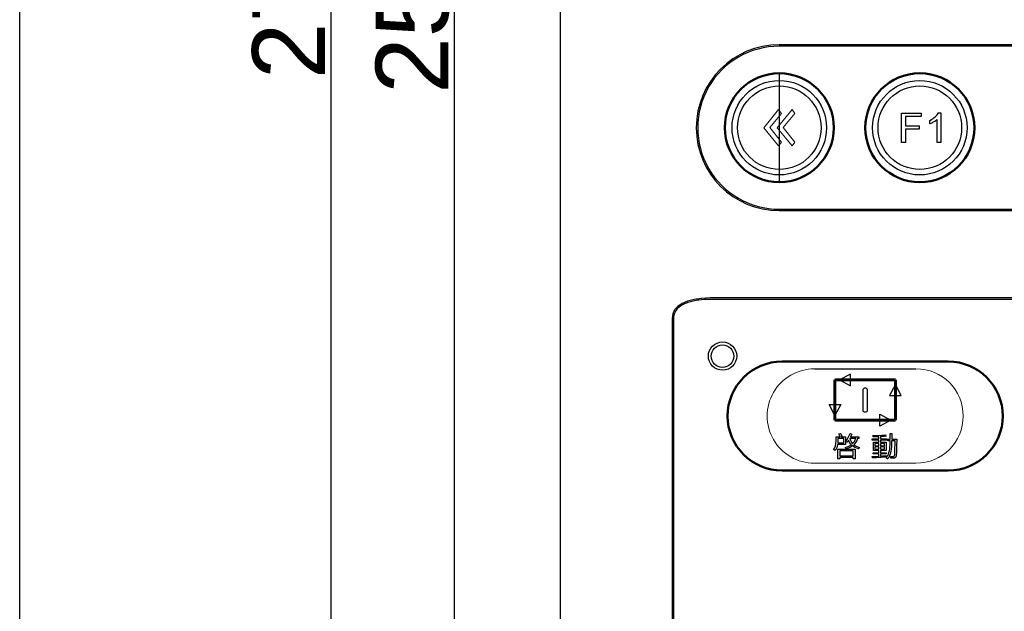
# Model space of a CAD drawing. Header units: millimetres. Extents: x 6964 to 8548, y -230 to 508.
# Tile 68 of 137: x 6964 to 7100, y 216 to 297. Entities that reach past the tile are written whole.
import ezdxf

# ---------------------------------------------------------------- set-up
doc = ezdxf.new("R2010")
doc.units = ezdxf.units.MM
doc.header["$LTSCALE"] = 3
doc.header["$PDSIZE"] = -1
doc.layers.add('layer 1', color=7, linetype='Continuous')
doc.styles.get("Standard").update_dxf_attribs({"font": 'arial.ttf', "height": 10})
doc.dimstyles.new('ISO-25', dxfattribs={"dimtxt": 10, "dimasz": 6, "dimexe": 0.5, "dimexo": 0.625, "dimtad": 1, "dimdec": 1, "dimdsep": 46, "dimtxsty": 'Standard', "dimcen": 0, "dimclrd": 256, "dimclre": 256, "dimadec": 0, "dimazin": 0, "dimtfac": 1, "dimtdec": 1, "dimtmove": 0, "dimatfit": 3, "dimfxl": 1, "dimlwd": 30, "dimlwe": 30, "dimarcsym": 0})

# ---------------------------------------------------------------- blocks, each defined once
blk = doc.blocks.new('*D7')
at = {"lineweight": 30}
for p, q in [((7047.12, 423.55), (7023.61, 423.55)), ((7024.11, 417.55), (7024.11, 175.55)), ((7047.12, 169.55), (7023.61, 169.55))]:
    blk.add_line(p, q, dxfattribs=at)
for points in [[(7023.11, 417.55), (7025.11, 417.55), (7024.11, 423.55)], [(7023.11, 175.55), (7025.11, 175.55), (7024.11, 169.55)]]:
    blk.add_solid(points)
at = {"layer": 'Defpoints', "color": 0}
for p in [(7047.75, 423.55), (7024.11, 169.55), (7047.75, 169.55)]:
    blk.add_point(p, dxfattribs=at)
at = {"color": 0, "insert": (7018.38, 298.78), "char_height": 10, "attachment_point": 5, "rotation": 90}
blk.add_mtext('254', dxfattribs=at)
blk = doc.blocks.new('*D8')
at = {"lineweight": 30}
for p, q in [((7043.12, 431.55), (7006.63, 431.55)), ((7007.13, 425.55), (7007.13, 167.55)), ((7043.12, 161.55), (7006.63, 161.55))]:
    blk.add_line(p, q, dxfattribs=at)
for points in [[(7006.13, 425.55), (7008.13, 425.55), (7007.13, 431.55)], [(7006.13, 167.55), (7008.13, 167.55), (7007.13, 161.55)]]:
    blk.add_solid(points)
at = {"layer": 'Defpoints', "color": 0}
for p in [(7043.75, 431.55), (7007.13, 161.55), (7043.75, 161.55)]:
    blk.add_point(p, dxfattribs=at)
at = {"color": 0, "insert": (7001.4, 300.8), "char_height": 10, "attachment_point": 5, "rotation": 90}
blk.add_mtext('270', dxfattribs=at)

msp = doc.modelspace()

# ---------------------------------------------------------------- linework, layer by layer
at = {"linetype": 'Continuous', "lineweight": 30}
for p, q in [((7038.75, 177.05), (7038.75, 416.05)), ((7242.81, 293.87), (7068.84, 293.87)), ((7068.84, 271.03), (7242.81, 271.03)), ((7420.18, 259.01), (7059.32, 259.01)), ((7054.09, 256.2), (7054.09, 189.7))]:
    msp.add_line(p, q, dxfattribs=at)
for p, q in [((7068.84, 289.95), (7068.84, 274.95)), ((7073.67, 249.25), (7087.64, 249.25))]:
    msp.add_line(p, q)
at = {"color": 1}
msp.add_lwpolyline([(6964.35, 508.16), (8121.42, 508.16), (8121.42, -229.96), (6964.35, -229.96)], close=True, dxfattribs=at)
at = {"linetype": 'Continuous', "lineweight": 30}
for centre, radius in [((7068.84, 282.45), 6.5), ((7088.17, 282.45), 6.5), ((7068.84, 282.45), 5.75), ((7088.17, 282.45), 5.75)]:
    msp.add_circle(centre, radius, dxfattribs=at)
msp.add_arc((7068.84, 282.45), 11.42, 90, 270, dxfattribs=at)
msp.add_ellipse((7065.92, 252.66), major_axis=(-11.71, 4.26), ratio=0.401308, start_param=5.449513, end_param=6.428361, dxfattribs=at)
at = {"layer": 'layer 1'}
for points in [[(7068.84, 293.67), (7064.83, 293.67), (7061.12, 291.54), (7059.12, 288.06)], [(7242.81, 293.67), (7242.81, 293.67), (7068.84, 293.67), (7068.84, 293.67)], [(7059.12, 288.06), (7057.11, 284.59), (7057.11, 280.31), (7059.12, 276.84)], [(7085.65, 280.42), (7085.65, 280.42), (7085.65, 284.46), (7085.65, 284.46)], [(7085.65, 284.46), (7085.65, 284.46), (7088.37, 284.46), (7088.37, 284.46)], [(7088.37, 284.46), (7088.37, 284.46), (7088.37, 283.99), (7088.37, 283.99)], [(7090.28, 283.94), (7090.49, 284.12), (7090.64, 284.3), (7090.72, 284.48)], [(7090.72, 284.48), (7090.72, 284.48), (7091.04, 284.48), (7091.04, 284.48)], [(7091.04, 284.48), (7091.04, 284.48), (7091.04, 280.42), (7091.04, 280.42)], [(7088.37, 283.99), (7088.37, 283.99), (7086.18, 283.99), (7086.18, 283.99)], [(7086.18, 283.99), (7086.18, 283.99), (7086.18, 282.73), (7086.18, 282.73)], [(7089.55, 283.46), (7089.83, 283.59), (7090.07, 283.75), (7090.28, 283.94)], [(7089.55, 282.99), (7089.55, 282.99), (7089.55, 283.46), (7089.55, 283.46)], [(7090.08, 283.24), (7089.88, 283.13), (7089.71, 283.04), (7089.55, 282.99)], [(7090.55, 283.58), (7090.43, 283.47), (7090.27, 283.35), (7090.08, 283.24)], [(7090.55, 280.42), (7090.55, 280.42), (7090.55, 283.58), (7090.55, 283.58)], [(7086.18, 282.73), (7086.18, 282.73), (7088.08, 282.73), (7088.08, 282.73)], [(7088.08, 282.26), (7088.08, 282.26), (7086.18, 282.26), (7086.18, 282.26)], [(7086.18, 282.26), (7086.18, 282.26), (7086.18, 280.42), (7086.18, 280.42)], [(7088.08, 282.73), (7088.08, 282.73), (7088.08, 282.26), (7088.08, 282.26)], [(7086.18, 280.42), (7086.18, 280.42), (7085.65, 280.42), (7085.65, 280.42)], [(7091.04, 280.42), (7091.04, 280.42), (7090.55, 280.42), (7090.55, 280.42)], [(7059.12, 276.84), (7061.12, 273.36), (7064.83, 271.23), (7068.84, 271.23)], [(7068.84, 271.23), (7068.84, 271.23), (7242.81, 271.23), (7242.81, 271.23)], [(7059.32, 258.81), (7058.8, 258.81), (7058.28, 258.78), (7057.77, 258.71)], [(7420.17, 258.81), (7420.17, 258.81), (7059.32, 258.81), (7059.32, 258.81)], [(7054.9, 257.6), (7054.71, 257.42), (7054.55, 257.21), (7054.45, 256.97)], [(7054.29, 256.2), (7054.29, 256.2), (7054.29, 189.7), (7054.29, 189.7)], [(7078.64, 248.52), (7078.64, 248.52), (7077.13, 247.72), (7077.13, 247.72)], [(7078.64, 246.91), (7078.64, 246.91), (7078.64, 248.52), (7078.64, 248.52)], [(7077.13, 247.72), (7077.13, 247.72), (7078.64, 246.91), (7078.64, 246.91)], [(7080.37, 246.37), (7080.37, 246.51), (7080.49, 246.63), (7080.65, 246.63)], [(7080.65, 246.63), (7080.81, 246.63), (7080.94, 246.51), (7080.94, 246.37)], [(7084.81, 247.09), (7084.81, 247.09), (7084, 245.58), (7084, 245.58)], [(7085.61, 245.58), (7085.61, 245.58), (7084.81, 247.09), (7084.81, 247.09)], [(7080.37, 243.52), (7080.37, 243.52), (7080.37, 246.37), (7080.37, 246.37)], [(7080.94, 246.37), (7080.94, 246.37), (7080.94, 243.52), (7080.94, 243.52)], [(7084, 245.58), (7084, 245.58), (7085.61, 245.58), (7085.61, 245.58)], [(7076.5, 242.81), (7076.5, 242.81), (7075.69, 244.32), (7075.69, 244.32)], [(7075.69, 244.32), (7075.69, 244.32), (7077.31, 244.32), (7077.31, 244.32)], [(7077.31, 244.32), (7077.31, 244.32), (7076.5, 242.81), (7076.5, 242.81)], [(7082.66, 242.99), (7082.66, 242.99), (7084.18, 242.18), (7084.18, 242.18)], [(7082.66, 241.37), (7082.66, 241.37), (7082.66, 242.99), (7082.66, 242.99)], [(7084.18, 242.18), (7084.18, 242.18), (7082.66, 241.37), (7082.66, 241.37)], [(7076.64, 239.35), (7076.64, 239.35), (7076.64, 239.87), (7076.64, 239.87)], [(7076.64, 239.87), (7076.64, 239.87), (7077.23, 239.87), (7077.23, 239.87)], [(7077.04, 240.28), (7077.04, 240.28), (7077.28, 240.34), (7077.28, 240.34)], [(7077.12, 240.12), (7077.08, 240.2), (7077.05, 240.25), (7077.04, 240.28)], [(7077.23, 239.87), (7077.21, 239.92), (7077.18, 240.01), (7077.12, 240.12)], [(7077.28, 240.34), (7077.29, 240.31), (7077.31, 240.27), (7077.34, 240.21)], [(7077.34, 240.21), (7077.4, 240.07), (7077.45, 239.98), (7077.48, 239.93)], [(7077.48, 239.93), (7077.48, 239.93), (7077.34, 239.87), (7077.34, 239.87)], [(7077.34, 239.87), (7077.34, 239.87), (7077.95, 239.87), (7077.95, 239.87)], [(7077.95, 239.87), (7077.95, 239.87), (7077.95, 238.84), (7077.95, 238.84)], [(7077.99, 239.28), (7078.25, 239.61), (7078.44, 239.96), (7078.58, 240.33)], [(7078.58, 240.33), (7078.58, 240.33), (7078.81, 240.27), (7078.81, 240.27)], [(7078.81, 240.27), (7078.75, 240.13), (7078.69, 240.01), (7078.63, 239.89)], [(7078.63, 239.89), (7078.63, 239.89), (7079.79, 239.89), (7079.79, 239.89)], [(7079.79, 239.89), (7079.79, 239.89), (7079.79, 239.67), (7079.79, 239.67)], [(7081.72, 240.05), (7082.13, 240.06), (7082.71, 240.09), (7083.47, 240.15)], [(7081.77, 239.88), (7081.77, 239.93), (7081.75, 239.99), (7081.72, 240.05)], [(7082.16, 239.89), (7081.99, 239.88), (7081.85, 239.88), (7081.77, 239.88)], [(7082.55, 239.9), (7082.48, 239.89), (7082.34, 239.89), (7082.16, 239.89)], [(7082.55, 239.6), (7082.55, 239.6), (7082.55, 239.9), (7082.55, 239.9)], [(7083.52, 239.96), (7083.25, 239.95), (7083, 239.94), (7082.76, 239.92)], [(7082.76, 239.92), (7082.76, 239.92), (7082.76, 239.6), (7082.76, 239.6)], [(7083.47, 240.15), (7083.47, 240.15), (7083.52, 239.96), (7083.52, 239.96)], [(7084.09, 239.55), (7084.09, 239.55), (7084.09, 240.33), (7084.09, 240.33)], [(7084.09, 240.33), (7084.09, 240.33), (7084.31, 240.33), (7084.31, 240.33)], [(7084.31, 240.33), (7084.31, 240.09), (7084.31, 239.84), (7084.31, 239.55)], [(7076.31, 238.14), (7076.56, 238.38), (7076.66, 238.79), (7076.64, 239.35)], [(7076.85, 238.84), (7076.82, 238.51), (7076.71, 238.22), (7076.5, 237.98)], [(7077.95, 238.84), (7077.95, 238.84), (7076.85, 238.84), (7076.85, 238.84)], [(7077.71, 239.67), (7077.71, 239.67), (7076.87, 239.67), (7076.87, 239.67)], [(7076.87, 239.67), (7076.87, 239.67), (7076.87, 239.35), (7076.87, 239.35)], [(7076.87, 239.35), (7076.87, 239.24), (7076.87, 239.14), (7076.87, 239.05)], [(7076.87, 239.05), (7076.87, 239.05), (7077.71, 239.05), (7077.71, 239.05)], [(7077.71, 239.05), (7077.71, 239.05), (7077.71, 239.67), (7077.71, 239.67)], [(7077.92, 238.43), (7078.26, 238.54), (7078.54, 238.66), (7078.75, 238.79)], [(7078.05, 238.23), (7078.02, 238.28), (7077.98, 238.35), (7077.92, 238.43)], [(7078.17, 239.13), (7078.13, 239.17), (7078.07, 239.22), (7077.99, 239.28)], [(7078.91, 238.63), (7078.7, 238.48), (7078.41, 238.34), (7078.05, 238.23)], [(7078.31, 239.33), (7078.25, 239.24), (7078.2, 239.17), (7078.17, 239.13)], [(7078.39, 239.44), (7078.37, 239.42), (7078.34, 239.38), (7078.31, 239.33)], [(7078.75, 238.79), (7078.61, 238.94), (7078.49, 239.15), (7078.39, 239.44)], [(7079.35, 239.67), (7079.35, 239.67), (7078.53, 239.67), (7078.53, 239.67)], [(7078.53, 239.67), (7078.64, 239.35), (7078.77, 239.11), (7078.93, 238.94)], [(7079.74, 238.21), (7079.38, 238.34), (7079.11, 238.48), (7078.91, 238.63)], [(7078.93, 238.94), (7079.11, 239.13), (7079.25, 239.37), (7079.35, 239.67)], [(7079.6, 239.67), (7079.46, 239.27), (7079.29, 238.98), (7079.09, 238.79)], [(7079.09, 238.79), (7079.29, 238.65), (7079.55, 238.53), (7079.86, 238.43)], [(7079.79, 239.67), (7079.79, 239.67), (7079.6, 239.67), (7079.6, 239.67)], [(7079.86, 238.43), (7079.85, 238.41), (7079.83, 238.38), (7079.8, 238.33)], [(7081.63, 239.41), (7081.63, 239.41), (7081.63, 239.6), (7081.63, 239.6)], [(7081.63, 239.6), (7081.63, 239.6), (7082.55, 239.6), (7082.55, 239.6)], [(7082.55, 239.41), (7082.55, 239.41), (7081.63, 239.41), (7081.63, 239.41)], [(7081.8, 238.01), (7081.8, 238.01), (7081.8, 239.13), (7081.8, 239.13)], [(7081.8, 239.13), (7081.8, 239.13), (7082.55, 239.13), (7082.55, 239.13)], [(7082, 238.96), (7082, 238.96), (7082, 238.65), (7082, 238.65)], [(7082.55, 238.96), (7082.55, 238.96), (7082, 238.96), (7082, 238.96)], [(7082, 238.65), (7082, 238.65), (7082.55, 238.65), (7082.55, 238.65)], [(7082, 238.49), (7082, 238.49), (7082, 238.18), (7082, 238.18)], [(7082.55, 238.49), (7082.55, 238.49), (7082, 238.49), (7082, 238.49)], [(7082.55, 239.13), (7082.55, 239.13), (7082.55, 239.41), (7082.55, 239.41)], [(7082.55, 238.65), (7082.55, 238.65), (7082.55, 238.96), (7082.55, 238.96)], [(7082.55, 238.18), (7082.55, 238.18), (7082.55, 238.49), (7082.55, 238.49)], [(7082.76, 239.6), (7082.76, 239.6), (7083.62, 239.6), (7083.62, 239.6)], [(7083.62, 239.41), (7083.62, 239.41), (7082.76, 239.41), (7082.76, 239.41)], [(7082.76, 239.41), (7082.76, 239.41), (7082.76, 239.13), (7082.76, 239.13)], [(7082.76, 239.13), (7082.76, 239.13), (7083.52, 239.13), (7083.52, 239.13)], [(7083.31, 238.96), (7083.31, 238.96), (7082.76, 238.96), (7082.76, 238.96)], [(7082.76, 238.96), (7082.76, 238.96), (7082.76, 238.65), (7082.76, 238.65)], [(7082.76, 238.65), (7082.76, 238.65), (7083.31, 238.65), (7083.31, 238.65)], [(7082.76, 238.49), (7082.76, 238.49), (7082.76, 238.18), (7082.76, 238.18)], [(7083.31, 238.49), (7083.31, 238.49), (7082.76, 238.49), (7082.76, 238.49)], [(7083.31, 238.65), (7083.31, 238.65), (7083.31, 238.96), (7083.31, 238.96)], [(7083.31, 238.18), (7083.31, 238.18), (7083.31, 238.49), (7083.31, 238.49)], [(7083.52, 239.13), (7083.52, 239.13), (7083.52, 238.01), (7083.52, 238.01)], [(7083.53, 236.99), (7083.88, 237.37), (7084.06, 237.97), (7084.07, 238.78)], [(7083.62, 239.6), (7083.62, 239.6), (7083.62, 239.41), (7083.62, 239.41)], [(7084.28, 238.81), (7084.27, 237.89), (7084.08, 237.24), (7083.72, 236.84)], [(7083.75, 239.35), (7083.75, 239.35), (7083.75, 239.55), (7083.75, 239.55)], [(7083.75, 239.55), (7083.75, 239.55), (7084.09, 239.55), (7084.09, 239.55)], [(7084.09, 239.35), (7084.09, 239.35), (7083.75, 239.35), (7083.75, 239.35)], [(7084.07, 238.78), (7084.07, 238.78), (7084.09, 239.35), (7084.09, 239.35)], [(7084.29, 239.35), (7084.29, 239.15), (7084.29, 238.97), (7084.28, 238.81)], [(7084.77, 239.35), (7084.77, 239.35), (7084.29, 239.35), (7084.29, 239.35)], [(7084.31, 239.55), (7084.31, 239.55), (7084.99, 239.55), (7084.99, 239.55)], [(7084.71, 237.47), (7084.72, 237.68), (7084.74, 238.13), (7084.76, 238.81)], [(7084.76, 238.81), (7084.77, 239.07), (7084.77, 239.25), (7084.77, 239.35)], [(7084.98, 239.03), (7084.97, 238.22), (7084.95, 237.69), (7084.93, 237.42)], [(7084.99, 239.55), (7084.99, 239.45), (7084.99, 239.27), (7084.98, 239.03)], [(7076.5, 237.98), (7076.45, 238.03), (7076.39, 238.08), (7076.31, 238.14)], [(7076.91, 236.86), (7076.91, 236.86), (7076.91, 238.17), (7076.91, 238.17)], [(7076.91, 238.17), (7076.91, 238.17), (7079.26, 238.17), (7079.26, 238.17)], [(7077.16, 237.96), (7077.16, 237.96), (7077.16, 237.26), (7077.16, 237.26)], [(7079.01, 237.96), (7079.01, 237.96), (7077.16, 237.96), (7077.16, 237.96)], [(7077.16, 237.26), (7077.16, 237.26), (7079.01, 237.26), (7079.01, 237.26)], [(7079.01, 237.04), (7079.01, 237.04), (7077.16, 237.04), (7077.16, 237.04)], [(7077.16, 237.04), (7077.16, 237.04), (7077.16, 236.86), (7077.16, 236.86)], [(7079.01, 237.26), (7079.01, 237.26), (7079.01, 237.96), (7079.01, 237.96)], [(7079.01, 236.86), (7079.01, 236.86), (7079.01, 237.04), (7079.01, 237.04)], [(7079.26, 238.17), (7079.26, 238.17), (7079.26, 236.86), (7079.26, 236.86)], [(7079.8, 238.33), (7079.77, 238.27), (7079.75, 238.23), (7079.74, 238.21)], [(7081.62, 237.18), (7081.62, 237.18), (7082.55, 237.22), (7082.55, 237.22)], [(7081.65, 236.97), (7081.65, 236.97), (7081.62, 237.18), (7081.62, 237.18)], [(7083.58, 237.09), (7082.96, 237.06), (7082.32, 237.02), (7081.65, 236.97)], [(7081.74, 237.53), (7081.74, 237.53), (7081.74, 237.7), (7081.74, 237.7)], [(7081.74, 237.7), (7081.74, 237.7), (7082.55, 237.7), (7082.55, 237.7)], [(7082.55, 237.53), (7082.55, 237.53), (7081.74, 237.53), (7081.74, 237.53)], [(7082.55, 238.01), (7082.55, 238.01), (7081.8, 238.01), (7081.8, 238.01)], [(7082, 238.18), (7082, 238.18), (7082.55, 238.18), (7082.55, 238.18)], [(7082.55, 237.7), (7082.55, 237.7), (7082.55, 238.01), (7082.55, 238.01)], [(7082.55, 237.22), (7082.55, 237.22), (7082.55, 237.53), (7082.55, 237.53)], [(7082.76, 238.18), (7082.76, 238.18), (7083.31, 238.18), (7083.31, 238.18)], [(7083.52, 238.01), (7083.52, 238.01), (7082.76, 238.01), (7082.76, 238.01)], [(7082.76, 238.01), (7082.76, 238.01), (7082.76, 237.7), (7082.76, 237.7)], [(7082.76, 237.7), (7082.76, 237.7), (7083.55, 237.7), (7083.55, 237.7)], [(7083.55, 237.53), (7083.55, 237.53), (7082.76, 237.53), (7082.76, 237.53)], [(7082.76, 237.53), (7082.76, 237.53), (7082.76, 237.23), (7082.76, 237.23)], [(7082.76, 237.23), (7082.82, 237.23), (7082.91, 237.24), (7083.04, 237.25)], [(7083.04, 237.25), (7083.29, 237.26), (7083.47, 237.26), (7083.59, 237.26)], [(7083.55, 237.7), (7083.55, 237.7), (7083.55, 237.53), (7083.55, 237.53)], [(7083.59, 237.26), (7083.58, 237.21), (7083.58, 237.15), (7083.58, 237.09)], [(7084.17, 236.93), (7084.17, 237.01), (7084.16, 237.09), (7084.13, 237.16)], [(7084.13, 237.16), (7084.23, 237.16), (7084.33, 237.16), (7084.45, 237.16)], [(7084.45, 237.16), (7084.63, 237.15), (7084.71, 237.25), (7084.71, 237.47)], [(7077.16, 236.86), (7077.16, 236.86), (7076.91, 236.86), (7076.91, 236.86)], [(7079.26, 236.86), (7079.26, 236.86), (7079.01, 236.86), (7079.01, 236.86)], [(7083.66, 236.88), (7083.64, 236.9), (7083.6, 236.94), (7083.53, 236.99)], [(7083.72, 236.84), (7083.71, 236.85), (7083.69, 236.86), (7083.66, 236.88)]]:
    msp.add_open_spline(points, degree=3, dxfattribs=at)
at = {"layer": 'layer 1', "lineweight": 50}
for points in [[(7068.84, 289.95), (7064.71, 289.95), (7061.34, 286.57), (7061.34, 282.45)], [(7076.34, 282.45), (7076.34, 286.57), (7072.96, 289.95), (7068.84, 289.95)], [(7068.84, 289.95), (7068.84, 289.95), (7068.84, 289.95), (7068.84, 289.95)], [(7061.34, 282.45), (7061.34, 282.45), (7061.34, 282.45), (7061.34, 282.45)], [(7061.34, 282.45), (7061.34, 278.32), (7064.71, 274.95), (7068.84, 274.95)], [(7068.84, 274.95), (7072.96, 274.95), (7076.34, 278.32), (7076.34, 282.45)], [(7076.34, 282.45), (7076.34, 282.45), (7076.34, 282.45), (7076.34, 282.45)], [(7068.84, 274.95), (7068.84, 274.95), (7068.84, 274.95), (7068.84, 274.95)], [(7069.22, 250.25), (7069.22, 250.25), (7069.23, 250.25), (7069.23, 250.25)], [(7069.23, 250.25), (7069.23, 250.25), (7092.07, 250.25), (7092.07, 250.25)], [(7092.07, 250.25), (7092.07, 250.25), (7092.08, 250.25), (7092.08, 250.25)], [(7069.23, 235.25), (7069.23, 235.25), (7069.22, 235.25), (7069.22, 235.25)], [(7092.07, 235.25), (7092.07, 235.25), (7069.23, 235.25), (7069.23, 235.25)], [(7092.08, 235.25), (7092.08, 235.25), (7092.07, 235.25), (7092.07, 235.25)]]:
    msp.add_open_spline(points, degree=3, dxfattribs=at)
for points, knots in [([(7095.67, 282.45), (7095.67, 286.59), (7092.31, 289.95), (7088.17, 289.95), (7088.17, 289.95), (7084.03, 289.95), (7080.67, 286.59), (7080.67, 282.45)], [0, 0, 0, 0, 0.2, 0.2, 0.2, 0.2, 0.4, 0.4, 0.4, 0.4]), ([(7080.67, 282.45), (7080.67, 278.31), (7084.03, 274.95), (7088.17, 274.95), (7088.17, 274.95), (7092.31, 274.95), (7095.67, 278.31), (7095.67, 282.45)], [0.4, 0.4, 0.4, 0.4, 0.6, 0.6, 0.6, 0.6, 1, 1, 1, 1]), ([(7069.22, 235.25), (7065.08, 235.25), (7061.72, 238.61), (7061.72, 242.75), (7061.72, 242.75), (7061.72, 246.89), (7065.08, 250.25), (7069.22, 250.25)], [0.7272727, 0.7272727, 0.7272727, 0.7272727, 0.8181818, 0.8181818, 0.8181818, 0.8181818, 1, 1, 1, 1]), ([(7092.08, 250.25), (7096.22, 250.25), (7099.58, 246.89), (7099.58, 242.75), (7099.58, 242.75), (7099.58, 238.61), (7096.22, 235.25), (7092.08, 235.25)], [0.2727273, 0.2727273, 0.2727273, 0.2727273, 0.3636364, 0.3636364, 0.3636364, 0.3636364, 0.4545455, 0.4545455, 0.4545455, 0.4545455])]:
    msp.add_open_spline(points, degree=3, knots=knots, dxfattribs=at)
at = {"layer": 'layer 1', "lineweight": 9}
for points, knots in [([(7075.34, 282.45), (7075.34, 286.04), (7072.43, 288.95), (7068.84, 288.95), (7068.84, 288.95), (7065.25, 288.95), (7062.34, 286.04), (7062.34, 282.45), (7062.34, 282.45), (7062.34, 278.86), (7065.25, 275.95), (7068.84, 275.95)], [0, 0, 0, 0, 0.2, 0.2, 0.2, 0.2, 0.4, 0.4, 0.4, 0.4, 0.6, 0.6, 0.6, 0.6]), ([(7094.67, 282.45), (7094.67, 286.04), (7091.76, 288.95), (7088.17, 288.95), (7088.17, 288.95), (7084.58, 288.95), (7081.67, 286.04), (7081.67, 282.45), (7081.67, 282.45), (7081.67, 278.86), (7084.58, 275.95), (7088.17, 275.95)], [0, 0, 0, 0, 0.2, 0.2, 0.2, 0.2, 0.4, 0.4, 0.4, 0.4, 0.6, 0.6, 0.6, 0.6]), ([(7073.67, 249.25), (7071.35, 249.25), (7069.2, 248.01), (7068.04, 246), (7068.04, 246), (7066.88, 243.99), (7066.88, 241.51), (7068.04, 239.5), (7068.04, 239.5), (7069.2, 237.49), (7071.35, 236.25), (7073.67, 236.25)], [0, 0, 0, 0, 0.25, 0.25, 0.25, 0.25, 0.5, 0.5, 0.5, 0.5, 1, 1, 1, 1]), ([(7087.64, 236.25), (7091.23, 236.25), (7094.14, 239.16), (7094.14, 242.75), (7094.14, 242.75), (7094.14, 246.34), (7091.23, 249.25), (7087.64, 249.25)], [0, 0, 0, 0, 0.333333, 0.333333, 0.333333, 0.333333, 1, 1, 1, 1]), ([(7084.93, 237.42), (7084.93, 237.09), (7084.79, 236.93), (7084.5, 236.93), (7084.5, 236.93), (7084.39, 236.93), (7084.28, 236.93), (7084.17, 236.93)], [0.54166667, 0.54166667, 0.54166667, 0.54166667, 0.58333333, 0.58333333, 0.58333333, 0.58333334, 0.625, 0.625, 0.625, 0.625])]:
    msp.add_open_spline(points, degree=3, knots=knots, dxfattribs=at)
for points in [[(7066.69, 282.43), (7066.69, 282.43), (7068.72, 284.95), (7068.72, 284.95)], [(7068.56, 282.43), (7068.56, 282.43), (7070.59, 284.95), (7070.59, 284.95)], [(7068.72, 284.95), (7068.72, 284.95), (7069.12, 284.42), (7069.12, 284.42)], [(7070.59, 284.95), (7070.59, 284.95), (7070.99, 284.42), (7070.99, 284.42)], [(7085.65, 280.42), (7085.65, 280.42), (7085.65, 284.46), (7085.65, 284.46)], [(7085.65, 284.46), (7085.65, 284.46), (7088.37, 284.46), (7088.37, 284.46)], [(7088.37, 284.46), (7088.37, 284.46), (7088.37, 283.99), (7088.37, 283.99)], [(7090.28, 283.94), (7090.49, 284.12), (7090.64, 284.3), (7090.72, 284.48)], [(7090.72, 284.48), (7090.72, 284.48), (7091.04, 284.48), (7091.04, 284.48)], [(7091.04, 284.48), (7091.04, 284.48), (7091.04, 280.42), (7091.04, 280.42)], [(7069.12, 284.42), (7069.12, 284.42), (7067.52, 282.46), (7067.52, 282.46)], [(7070.99, 284.42), (7070.99, 284.42), (7069.38, 282.46), (7069.38, 282.46)], [(7088.37, 283.99), (7088.37, 283.99), (7086.18, 283.99), (7086.18, 283.99)], [(7086.18, 283.99), (7086.18, 283.99), (7086.18, 282.73), (7086.18, 282.73)], [(7089.55, 283.46), (7089.83, 283.59), (7090.07, 283.75), (7090.28, 283.94)], [(7089.55, 282.99), (7089.55, 282.99), (7089.55, 283.46), (7089.55, 283.46)], [(7090.08, 283.24), (7089.88, 283.13), (7089.71, 283.04), (7089.55, 282.99)], [(7090.55, 283.58), (7090.43, 283.47), (7090.27, 283.35), (7090.08, 283.24)], [(7090.55, 280.42), (7090.55, 280.42), (7090.55, 283.58), (7090.55, 283.58)], [(7068.72, 279.95), (7068.72, 279.95), (7066.69, 282.43), (7066.69, 282.43)], [(7067.52, 282.46), (7067.52, 282.46), (7069.12, 280.44), (7069.12, 280.44)], [(7070.59, 279.95), (7070.59, 279.95), (7068.56, 282.43), (7068.56, 282.43)], [(7068.84, 275.95), (7072.43, 275.95), (7075.34, 278.86), (7075.34, 282.45)], [(7069.38, 282.46), (7069.38, 282.46), (7070.99, 280.44), (7070.99, 280.44)], [(7086.18, 282.73), (7086.18, 282.73), (7088.08, 282.73), (7088.08, 282.73)], [(7088.08, 282.26), (7088.08, 282.26), (7086.18, 282.26), (7086.18, 282.26)], [(7086.18, 282.26), (7086.18, 282.26), (7086.18, 280.42), (7086.18, 280.42)], [(7088.08, 282.73), (7088.08, 282.73), (7088.08, 282.26), (7088.08, 282.26)], [(7088.17, 275.95), (7091.76, 275.95), (7094.67, 278.86), (7094.67, 282.45)], [(7069.12, 280.44), (7069.12, 280.44), (7068.72, 279.95), (7068.72, 279.95)], [(7070.99, 280.44), (7070.99, 280.44), (7070.59, 279.95), (7070.59, 279.95)], [(7086.18, 280.42), (7086.18, 280.42), (7085.65, 280.42), (7085.65, 280.42)], [(7091.04, 280.42), (7091.04, 280.42), (7090.55, 280.42), (7090.55, 280.42)], [(7076.64, 239.35), (7076.64, 239.35), (7076.64, 239.87), (7076.64, 239.87)], [(7076.64, 239.87), (7076.64, 239.87), (7077.23, 239.87), (7077.23, 239.87)], [(7077.04, 240.28), (7077.04, 240.28), (7077.28, 240.34), (7077.28, 240.34)], [(7077.12, 240.12), (7077.08, 240.2), (7077.05, 240.25), (7077.04, 240.28)], [(7077.23, 239.87), (7077.21, 239.92), (7077.18, 240.01), (7077.12, 240.12)], [(7077.28, 240.34), (7077.29, 240.31), (7077.31, 240.27), (7077.34, 240.21)], [(7077.34, 240.21), (7077.4, 240.07), (7077.45, 239.98), (7077.48, 239.93)], [(7077.48, 239.93), (7077.48, 239.93), (7077.34, 239.87), (7077.34, 239.87)], [(7077.34, 239.87), (7077.34, 239.87), (7077.95, 239.87), (7077.95, 239.87)], [(7077.95, 239.87), (7077.95, 239.87), (7077.95, 238.84), (7077.95, 238.84)], [(7077.99, 239.28), (7078.25, 239.61), (7078.44, 239.96), (7078.58, 240.33)], [(7078.58, 240.33), (7078.58, 240.33), (7078.81, 240.27), (7078.81, 240.27)], [(7078.81, 240.27), (7078.75, 240.13), (7078.69, 240.01), (7078.63, 239.89)], [(7078.63, 239.89), (7078.63, 239.89), (7079.79, 239.89), (7079.79, 239.89)], [(7079.79, 239.89), (7079.79, 239.89), (7079.79, 239.67), (7079.79, 239.67)], [(7081.72, 240.05), (7082.13, 240.06), (7082.71, 240.09), (7083.47, 240.15)], [(7081.77, 239.88), (7081.77, 239.93), (7081.75, 239.99), (7081.72, 240.05)], [(7082.16, 239.89), (7081.99, 239.88), (7081.85, 239.88), (7081.77, 239.88)], [(7082.55, 239.9), (7082.48, 239.89), (7082.34, 239.89), (7082.16, 239.89)], [(7082.55, 239.6), (7082.55, 239.6), (7082.55, 239.9), (7082.55, 239.9)], [(7083.52, 239.96), (7083.25, 239.95), (7083, 239.94), (7082.76, 239.92)], [(7082.76, 239.92), (7082.76, 239.92), (7082.76, 239.6), (7082.76, 239.6)], [(7083.47, 240.15), (7083.47, 240.15), (7083.52, 239.96), (7083.52, 239.96)], [(7084.09, 239.55), (7084.09, 239.55), (7084.09, 240.33), (7084.09, 240.33)], [(7084.09, 240.33), (7084.09, 240.33), (7084.31, 240.33), (7084.31, 240.33)], [(7084.31, 240.33), (7084.31, 240.09), (7084.31, 239.84), (7084.31, 239.55)], [(7076.31, 238.14), (7076.56, 238.38), (7076.66, 238.79), (7076.64, 239.35)], [(7076.85, 238.84), (7076.82, 238.51), (7076.71, 238.22), (7076.5, 237.98)], [(7077.95, 238.84), (7077.95, 238.84), (7076.85, 238.84), (7076.85, 238.84)], [(7077.71, 239.67), (7077.71, 239.67), (7076.87, 239.67), (7076.87, 239.67)], [(7076.87, 239.67), (7076.87, 239.67), (7076.87, 239.35), (7076.87, 239.35)], [(7076.87, 239.35), (7076.87, 239.24), (7076.87, 239.14), (7076.87, 239.05)], [(7076.87, 239.05), (7076.87, 239.05), (7077.71, 239.05), (7077.71, 239.05)], [(7077.71, 239.05), (7077.71, 239.05), (7077.71, 239.67), (7077.71, 239.67)], [(7077.92, 238.43), (7078.26, 238.54), (7078.54, 238.66), (7078.75, 238.79)], [(7078.05, 238.23), (7078.02, 238.28), (7077.98, 238.35), (7077.92, 238.43)], [(7078.17, 239.13), (7078.13, 239.17), (7078.07, 239.22), (7077.99, 239.28)], [(7078.91, 238.63), (7078.7, 238.48), (7078.41, 238.34), (7078.05, 238.23)], [(7078.31, 239.33), (7078.25, 239.24), (7078.2, 239.17), (7078.17, 239.13)], [(7078.39, 239.44), (7078.37, 239.42), (7078.34, 239.38), (7078.31, 239.33)], [(7078.75, 238.79), (7078.61, 238.94), (7078.49, 239.15), (7078.39, 239.44)], [(7079.35, 239.67), (7079.35, 239.67), (7078.53, 239.67), (7078.53, 239.67)], [(7078.53, 239.67), (7078.64, 239.35), (7078.77, 239.11), (7078.93, 238.94)], [(7079.74, 238.21), (7079.38, 238.34), (7079.11, 238.48), (7078.91, 238.63)], [(7078.93, 238.94), (7079.11, 239.13), (7079.25, 239.37), (7079.35, 239.67)], [(7079.6, 239.67), (7079.46, 239.27), (7079.29, 238.98), (7079.09, 238.79)], [(7079.09, 238.79), (7079.29, 238.65), (7079.55, 238.53), (7079.86, 238.43)], [(7079.79, 239.67), (7079.79, 239.67), (7079.6, 239.67), (7079.6, 239.67)], [(7079.86, 238.43), (7079.85, 238.41), (7079.83, 238.38), (7079.8, 238.33)], [(7081.63, 239.41), (7081.63, 239.41), (7081.63, 239.6), (7081.63, 239.6)], [(7081.63, 239.6), (7081.63, 239.6), (7082.55, 239.6), (7082.55, 239.6)], [(7082.55, 239.41), (7082.55, 239.41), (7081.63, 239.41), (7081.63, 239.41)], [(7081.8, 238.01), (7081.8, 238.01), (7081.8, 239.13), (7081.8, 239.13)], [(7081.8, 239.13), (7081.8, 239.13), (7082.55, 239.13), (7082.55, 239.13)], [(7082, 238.96), (7082, 238.96), (7082, 238.65), (7082, 238.65)], [(7082.55, 238.96), (7082.55, 238.96), (7082, 238.96), (7082, 238.96)], [(7082, 238.65), (7082, 238.65), (7082.55, 238.65), (7082.55, 238.65)], [(7082, 238.49), (7082, 238.49), (7082, 238.18), (7082, 238.18)], [(7082.55, 238.49), (7082.55, 238.49), (7082, 238.49), (7082, 238.49)], [(7082.55, 239.13), (7082.55, 239.13), (7082.55, 239.41), (7082.55, 239.41)], [(7082.55, 238.65), (7082.55, 238.65), (7082.55, 238.96), (7082.55, 238.96)], [(7082.55, 238.18), (7082.55, 238.18), (7082.55, 238.49), (7082.55, 238.49)], [(7082.76, 239.6), (7082.76, 239.6), (7083.62, 239.6), (7083.62, 239.6)], [(7083.62, 239.41), (7083.62, 239.41), (7082.76, 239.41), (7082.76, 239.41)], [(7082.76, 239.41), (7082.76, 239.41), (7082.76, 239.13), (7082.76, 239.13)], [(7082.76, 239.13), (7082.76, 239.13), (7083.52, 239.13), (7083.52, 239.13)], [(7083.31, 238.96), (7083.31, 238.96), (7082.76, 238.96), (7082.76, 238.96)], [(7082.76, 238.96), (7082.76, 238.96), (7082.76, 238.65), (7082.76, 238.65)], [(7082.76, 238.65), (7082.76, 238.65), (7083.31, 238.65), (7083.31, 238.65)], [(7082.76, 238.49), (7082.76, 238.49), (7082.76, 238.18), (7082.76, 238.18)], [(7083.31, 238.49), (7083.31, 238.49), (7082.76, 238.49), (7082.76, 238.49)], [(7083.31, 238.65), (7083.31, 238.65), (7083.31, 238.96), (7083.31, 238.96)], [(7083.31, 238.18), (7083.31, 238.18), (7083.31, 238.49), (7083.31, 238.49)], [(7083.52, 239.13), (7083.52, 239.13), (7083.52, 238.01), (7083.52, 238.01)], [(7083.53, 236.99), (7083.88, 237.37), (7084.06, 237.97), (7084.07, 238.78)], [(7083.62, 239.6), (7083.62, 239.6), (7083.62, 239.41), (7083.62, 239.41)], [(7084.28, 238.81), (7084.27, 237.89), (7084.08, 237.24), (7083.72, 236.84)], [(7083.75, 239.35), (7083.75, 239.35), (7083.75, 239.55), (7083.75, 239.55)], [(7083.75, 239.55), (7083.75, 239.55), (7084.09, 239.55), (7084.09, 239.55)], [(7084.09, 239.35), (7084.09, 239.35), (7083.75, 239.35), (7083.75, 239.35)], [(7084.07, 238.78), (7084.07, 238.78), (7084.09, 239.35), (7084.09, 239.35)], [(7084.29, 239.35), (7084.29, 239.15), (7084.29, 238.97), (7084.28, 238.81)], [(7084.77, 239.35), (7084.77, 239.35), (7084.29, 239.35), (7084.29, 239.35)], [(7084.31, 239.55), (7084.31, 239.55), (7084.99, 239.55), (7084.99, 239.55)], [(7084.71, 237.47), (7084.72, 237.68), (7084.74, 238.13), (7084.76, 238.81)], [(7084.76, 238.81), (7084.77, 239.07), (7084.77, 239.25), (7084.77, 239.35)], [(7084.98, 239.03), (7084.97, 238.22), (7084.95, 237.69), (7084.93, 237.42)], [(7084.99, 239.55), (7084.99, 239.45), (7084.99, 239.27), (7084.98, 239.03)], [(7076.5, 237.98), (7076.45, 238.03), (7076.39, 238.08), (7076.31, 238.14)], [(7076.91, 236.86), (7076.91, 236.86), (7076.91, 238.17), (7076.91, 238.17)], [(7076.91, 238.17), (7076.91, 238.17), (7079.26, 238.17), (7079.26, 238.17)], [(7077.16, 237.96), (7077.16, 237.96), (7077.16, 237.26), (7077.16, 237.26)], [(7079.01, 237.96), (7079.01, 237.96), (7077.16, 237.96), (7077.16, 237.96)], [(7077.16, 237.26), (7077.16, 237.26), (7079.01, 237.26), (7079.01, 237.26)], [(7079.01, 237.04), (7079.01, 237.04), (7077.16, 237.04), (7077.16, 237.04)], [(7077.16, 237.04), (7077.16, 237.04), (7077.16, 236.86), (7077.16, 236.86)], [(7079.01, 237.26), (7079.01, 237.26), (7079.01, 237.96), (7079.01, 237.96)], [(7079.01, 236.86), (7079.01, 236.86), (7079.01, 237.04), (7079.01, 237.04)], [(7079.26, 238.17), (7079.26, 238.17), (7079.26, 236.86), (7079.26, 236.86)], [(7079.8, 238.33), (7079.77, 238.27), (7079.75, 238.23), (7079.74, 238.21)], [(7081.62, 237.18), (7081.62, 237.18), (7082.55, 237.22), (7082.55, 237.22)], [(7081.65, 236.97), (7081.65, 236.97), (7081.62, 237.18), (7081.62, 237.18)], [(7083.58, 237.09), (7082.96, 237.06), (7082.32, 237.02), (7081.65, 236.97)], [(7081.74, 237.53), (7081.74, 237.53), (7081.74, 237.7), (7081.74, 237.7)], [(7081.74, 237.7), (7081.74, 237.7), (7082.55, 237.7), (7082.55, 237.7)], [(7082.55, 237.53), (7082.55, 237.53), (7081.74, 237.53), (7081.74, 237.53)], [(7082.55, 238.01), (7082.55, 238.01), (7081.8, 238.01), (7081.8, 238.01)], [(7082, 238.18), (7082, 238.18), (7082.55, 238.18), (7082.55, 238.18)], [(7082.55, 237.7), (7082.55, 237.7), (7082.55, 238.01), (7082.55, 238.01)], [(7082.55, 237.22), (7082.55, 237.22), (7082.55, 237.53), (7082.55, 237.53)], [(7082.76, 238.18), (7082.76, 238.18), (7083.31, 238.18), (7083.31, 238.18)], [(7083.52, 238.01), (7083.52, 238.01), (7082.76, 238.01), (7082.76, 238.01)], [(7082.76, 238.01), (7082.76, 238.01), (7082.76, 237.7), (7082.76, 237.7)], [(7082.76, 237.7), (7082.76, 237.7), (7083.55, 237.7), (7083.55, 237.7)], [(7083.55, 237.53), (7083.55, 237.53), (7082.76, 237.53), (7082.76, 237.53)], [(7082.76, 237.53), (7082.76, 237.53), (7082.76, 237.23), (7082.76, 237.23)], [(7082.76, 237.23), (7082.82, 237.23), (7082.91, 237.24), (7083.04, 237.25)], [(7083.04, 237.25), (7083.29, 237.26), (7083.47, 237.26), (7083.59, 237.26)], [(7083.55, 237.7), (7083.55, 237.7), (7083.55, 237.53), (7083.55, 237.53)], [(7083.59, 237.26), (7083.58, 237.21), (7083.58, 237.15), (7083.58, 237.09)], [(7084.17, 236.93), (7084.17, 237.01), (7084.16, 237.09), (7084.13, 237.16)], [(7084.13, 237.16), (7084.23, 237.16), (7084.33, 237.16), (7084.45, 237.16)], [(7084.45, 237.16), (7084.63, 237.15), (7084.71, 237.25), (7084.71, 237.47)], [(7087.64, 236.25), (7087.64, 236.25), (7073.67, 236.25), (7073.67, 236.25)], [(7077.16, 236.86), (7077.16, 236.86), (7076.91, 236.86), (7076.91, 236.86)], [(7079.26, 236.86), (7079.26, 236.86), (7079.01, 236.86), (7079.01, 236.86)], [(7083.66, 236.88), (7083.64, 236.9), (7083.6, 236.94), (7083.53, 236.99)], [(7083.72, 236.84), (7083.71, 236.85), (7083.69, 236.86), (7083.66, 236.88)]]:
    msp.add_open_spline(points, degree=3, dxfattribs=at)
at = {"layer": 'layer 1'}
for points, knots in [([(7057.77, 258.71), (7057.51, 258.68), (7057.26, 258.64), (7057, 258.58), (7057, 258.58), (7056.75, 258.53), (7056.5, 258.46), (7056.25, 258.38), (7056.25, 258.38), (7056, 258.29), (7055.76, 258.19), (7055.53, 258.06), (7055.53, 258.06), (7055.3, 257.93), (7055.09, 257.79), (7054.9, 257.6)], [0.2820513, 0.2820513, 0.2820513, 0.2820513, 0.3076923, 0.3076923, 0.3076923, 0.3076923, 0.3333333, 0.3333333, 0.3333333, 0.3333333, 0.3589744, 0.3589744, 0.3589744, 0.3589744, 0.3846154, 0.3846154, 0.3846154, 0.3846154]), ([(7054.45, 256.97), (7054.4, 256.85), (7054.36, 256.72), (7054.33, 256.59), (7054.33, 256.59), (7054.31, 256.47), (7054.29, 256.33), (7054.29, 256.2)], [0.41025641, 0.41025641, 0.41025641, 0.41025641, 0.43589744, 0.43589744, 0.43589744, 0.43589745, 0.46153846, 0.46153846, 0.46153846, 0.46153846]), ([(7062.98, 251), (7062.98, 252.08), (7062.11, 252.95), (7061.03, 252.95), (7061.03, 252.95), (7059.96, 252.95), (7059.08, 252.08), (7059.08, 251), (7059.08, 251), (7059.08, 249.93), (7059.96, 249.05), (7061.03, 249.05), (7061.03, 249.05), (7062.11, 249.05), (7062.98, 249.93), (7062.98, 251)], [0, 0, 0, 0, 0.2, 0.2, 0.2, 0.2, 0.4, 0.4, 0.4, 0.4, 0.6, 0.6, 0.6, 0.6, 1, 1, 1, 1]), ([(7062.58, 251), (7062.58, 251.86), (7061.89, 252.55), (7061.03, 252.55), (7061.03, 252.55), (7060.18, 252.55), (7059.48, 251.86), (7059.48, 251), (7059.48, 251), (7059.48, 250.15), (7060.18, 249.45), (7061.03, 249.45), (7061.03, 249.45), (7061.89, 249.45), (7062.58, 250.15), (7062.58, 251)], [0, 0, 0, 0, 0.2, 0.2, 0.2, 0.2, 0.4, 0.4, 0.4, 0.4, 0.6, 0.6, 0.6, 0.6, 1, 1, 1, 1]), ([(7080.94, 243.52), (7080.94, 243.38), (7080.81, 243.27), (7080.65, 243.27), (7080.65, 243.27), (7080.49, 243.27), (7080.37, 243.38), (7080.37, 243.52)], [0.2857143, 0.2857143, 0.2857143, 0.2857143, 0.4285714, 0.4285714, 0.4285714, 0.4285714, 0.5714286, 0.5714286, 0.5714286, 0.5714286]), ([(7084.93, 237.42), (7084.93, 237.09), (7084.79, 236.93), (7084.5, 236.93), (7084.5, 236.93), (7084.39, 236.93), (7084.28, 236.93), (7084.17, 236.93)], [0.54166667, 0.54166667, 0.54166667, 0.54166667, 0.58333333, 0.58333333, 0.58333333, 0.58333334, 0.625, 0.625, 0.625, 0.625])]:
    msp.add_open_spline(points, degree=3, knots=knots, dxfattribs=at)
at = {"layer": 'layer 1', "lineweight": 60}
for points in [[(7076.5, 247.72), (7076.5, 247.72), (7084.81, 247.72), (7084.81, 247.72)], [(7076.5, 242.18), (7076.5, 242.18), (7076.5, 247.72), (7076.5, 247.72)], [(7084.81, 247.72), (7084.81, 247.72), (7084.81, 242.18), (7084.81, 242.18)], [(7084.81, 242.18), (7084.81, 242.18), (7076.5, 242.18), (7076.5, 242.18)]]:
    msp.add_open_spline(points, degree=3, dxfattribs=at)

# ---------------------------------------------------------------- dimensions: what is measured, and where the dimension line sits
for base, p1, p2, picture, middle in [((7007.13, 161.55), (7043.75, 431.55), (7043.75, 161.55), '*D8', (7007.13, 300.8)), ((7024.11, 169.55), (7047.75, 423.55), (7047.75, 169.55), '*D7', (7024.11, 298.78))]:
    dim = msp.add_linear_dim(base=base, p1=p1, p2=p2, angle=90, dimstyle='ISO-25')
    dim.commit()
    dim.dimension.update_dxf_attribs({"geometry": picture, "text_midpoint": middle, "dimtype": 160})

doc.saveas('drawing.dxf')
